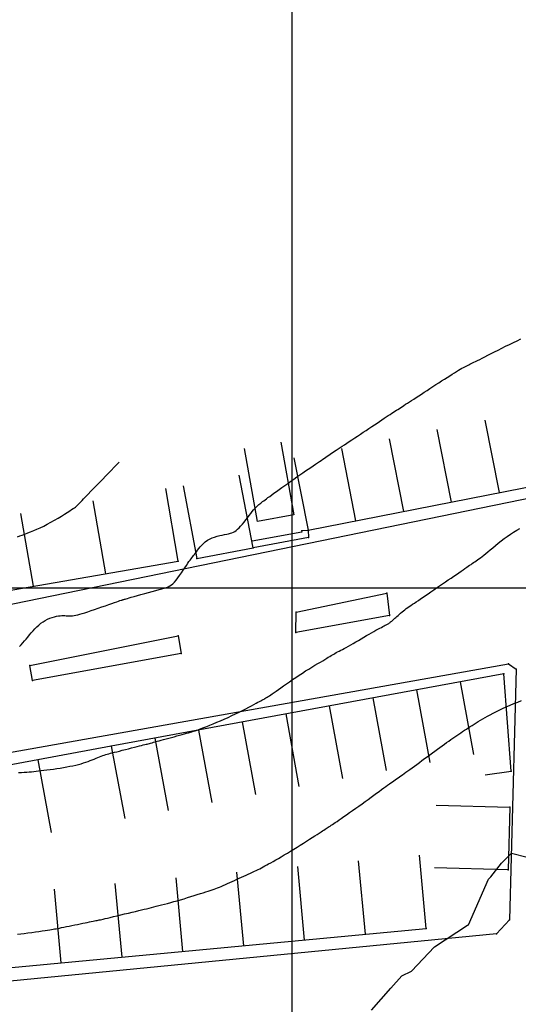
# Model space of a CAD drawing. Header units: millimetres. Extents: x 196436 to 199900, y 8705373 to 8708636.
# Tile 187 of 238: x 198471 to 198525, y 8706955 to 8707062. Entities that reach past the tile are written whole.
import ezdxf

# ---------------------------------------------------------------- set-up
doc = ezdxf.new("R2010")
doc.units = ezdxf.units.MM
doc.header["$LTSCALE"] = 5
for name, color, linetype in [('$CURVAS1', 30, 'Continuous'), ('$CURVAS2', 40, 'Continuous'), ('CASA', 6, 'Continuous'), ('MALHA', 9, 'Continuous'), ('MEIO-FIO', 7, 'Continuous'), ('MURO', 9, 'Continuous')]:
    doc.layers.add(name, color=color, linetype=linetype)

# ---------------------------------------------------------------- blocks, each defined once
blk = doc.blocks.new('C')
at = {"layer": 'CASA'}
blk.add_lwpolyline([(0, 0), (0, 8)], dxfattribs=at)

msp = doc.modelspace()

# ---------------------------------------------------------------- linework, layer by layer
at = {"layer": '$CURVAS1'}
msp.add_polyline3d([(198470.262, 8707005.534, 680), (198470.516, 8707005.636, 680), (198470.785, 8707005.739, 680), (198471.072, 8707005.846, 680), (198471.374, 8707005.959, 680), (198471.692, 8707006.081, 680), (198472.026, 8707006.214, 680), (198472.374, 8707006.361, 680), (198472.736, 8707006.523, 680), (198473.112, 8707006.703, 680), (198473.501, 8707006.903, 680), (198473.894, 8707007.116, 680), (198474.285, 8707007.338, 680), (198474.666, 8707007.562, 680), (198475.028, 8707007.78, 680), (198475.364, 8707007.988, 680), (198475.666, 8707008.179, 680), (198475.926, 8707008.346, 680), (198476.138, 8707008.484, 680), (198476.308, 8707008.598, 680), (198476.44, 8707008.69, 680), (198476.544, 8707008.766, 680), (198476.624, 8707008.829, 680), (198476.689, 8707008.885, 680), (198476.745, 8707008.938, 680), (198476.799, 8707008.993, 680), (198476.857, 8707009.053, 680), (198476.927, 8707009.125, 680), (198477.013, 8707009.215, 680), (198477.122, 8707009.33, 680), (198477.261, 8707009.475, 680), (198477.436, 8707009.657, 680), (198477.653, 8707009.882, 680), (198477.918, 8707010.156, 680), (198478.234, 8707010.483, 680), (198478.597, 8707010.857, 680), (198478.998, 8707011.271, 680), (198479.429, 8707011.715, 680), (198479.882, 8707012.183, 680), (198480.349, 8707012.665, 680), (198480.822, 8707013.155, 680), (198481.293, 8707013.644, 680)], dxfattribs=at)
at = {"layer": '$CURVAS2'}
for points in [[(198470.503, 8706993.654, 681), (198470.679, 8706993.851, 681), (198470.855, 8706994.052, 681), (198471.03, 8706994.259, 681), (198471.208, 8706994.471, 681), (198471.389, 8706994.688, 681), (198471.574, 8706994.911, 681), (198471.764, 8706995.135, 681), (198471.959, 8706995.359, 681), (198472.161, 8706995.578, 681), (198472.37, 8706995.788, 681), (198472.586, 8706995.988, 681), (198472.81, 8706996.173, 681), (198473.044, 8706996.34, 681), (198473.285, 8706996.486, 681), (198473.533, 8706996.611, 681), (198473.782, 8706996.718, 681), (198474.028, 8706996.806, 681), (198474.268, 8706996.876, 681), (198474.498, 8706996.931, 681), (198474.714, 8706996.971, 681), (198474.911, 8706996.997, 681), (198475.088, 8706997.01, 681), (198475.247, 8706997.013, 681), (198475.392, 8706997.009, 681), (198475.528, 8706997.001, 681), (198475.659, 8706996.991, 681), (198475.79, 8706996.983, 681), (198475.925, 8706996.979, 681), (198476.069, 8706996.983, 681), (198476.224, 8706996.996, 681), (198476.396, 8706997.02, 681), (198476.585, 8706997.056, 681), (198476.795, 8706997.103, 681), (198477.029, 8706997.164, 681), (198477.289, 8706997.238, 681), (198477.579, 8706997.326, 681), (198477.9, 8706997.429, 681), (198478.254, 8706997.546, 681), (198478.632, 8706997.675, 681), (198479.023, 8706997.81, 681), (198479.415, 8706997.948, 681), (198479.798, 8706998.083, 681), (198480.162, 8706998.212, 681), (198480.494, 8706998.329, 681), (198480.785, 8706998.431, 681), (198481.025, 8706998.515, 681), (198481.219, 8706998.581, 681), (198481.371, 8706998.632, 681), (198481.489, 8706998.67, 681), (198481.579, 8706998.698, 681), (198481.645, 8706998.718, 681), (198481.695, 8706998.732, 681), (198481.735, 8706998.744, 681), (198481.77, 8706998.755, 681), (198481.809, 8706998.767, 681), (198481.861, 8706998.783, 681), (198481.934, 8706998.805, 681), (198482.036, 8706998.835, 681), (198482.177, 8706998.876, 681), (198482.365, 8706998.93, 681), (198482.608, 8706998.999, 681), (198482.911, 8706999.084, 681), (198483.264, 8706999.183, 681), (198483.652, 8706999.29, 681), (198484.061, 8706999.403, 681), (198484.477, 8706999.517, 681), (198484.885, 8706999.628, 681), (198485.271, 8706999.732, 681), (198485.621, 8706999.826, 681), (198485.924, 8706999.906, 681), (198486.183, 8706999.978, 681), (198486.408, 8707000.049, 681), (198486.606, 8707000.126, 681), (198486.785, 8707000.217, 681), (198486.952, 8707000.329, 681), (198487.116, 8707000.468, 681), (198487.285, 8707000.642, 681), (198487.464, 8707000.855, 681), (198487.652, 8707001.1, 681), (198487.844, 8707001.367, 681), (198488.036, 8707001.646, 681), (198488.224, 8707001.926, 681), (198488.404, 8707002.198, 681), (198488.573, 8707002.452, 681), (198488.725, 8707002.677, 681), (198488.859, 8707002.867, 681), (198488.976, 8707003.026, 681), (198489.081, 8707003.161, 681), (198489.177, 8707003.282, 681), (198489.268, 8707003.394, 681), (198489.358, 8707003.507, 681), (198489.451, 8707003.626, 681), (198489.551, 8707003.761, 681), (198489.66, 8707003.916, 681), (198489.782, 8707004.088, 681), (198489.917, 8707004.272, 681), (198490.067, 8707004.462, 681), (198490.234, 8707004.651, 681), (198490.418, 8707004.836, 681), (198490.623, 8707005.009, 681), (198490.849, 8707005.165, 681), (198491.097, 8707005.301, 681), (198491.361, 8707005.417, 681), (198491.636, 8707005.515, 681), (198491.915, 8707005.599, 681), (198492.192, 8707005.67, 681), (198492.461, 8707005.731, 681), (198492.715, 8707005.785, 681), (198492.949, 8707005.834, 681), (198493.158, 8707005.88, 681), (198493.345, 8707005.929, 681), (198493.515, 8707005.984, 681), (198493.674, 8707006.05, 681), (198493.825, 8707006.131, 681), (198493.975, 8707006.233, 681), (198494.128, 8707006.358, 681), (198494.289, 8707006.512, 681), (198494.461, 8707006.697, 681), (198494.643, 8707006.908, 681), (198494.831, 8707007.137, 681), (198495.021, 8707007.375, 681), (198495.208, 8707007.616, 681), (198495.391, 8707007.851, 681), (198495.564, 8707008.074, 681), (198495.724, 8707008.275, 681), (198495.868, 8707008.45, 681), (198495.998, 8707008.6, 681), (198496.117, 8707008.729, 681), (198496.227, 8707008.841, 681), (198496.331, 8707008.939, 681), (198496.431, 8707009.027, 681), (198496.529, 8707009.11, 681), (198496.63, 8707009.19, 681), (198496.735, 8707009.272, 681), (198496.846, 8707009.358, 681), (198496.968, 8707009.449, 681), (198497.103, 8707009.55, 681), (198497.253, 8707009.661, 681), (198497.423, 8707009.785, 681), (198497.614, 8707009.924, 681), (198497.83, 8707010.082, 681), (198498.073, 8707010.258, 681), (198498.339, 8707010.452, 681), (198498.625, 8707010.659, 681), (198498.928, 8707010.877, 681), (198499.243, 8707011.103, 681), (198499.566, 8707011.334, 681), (198499.895, 8707011.567, 681), (198500.224, 8707011.799, 681), (198500.551, 8707012.027, 681), (198500.873, 8707012.249, 681), (198501.187, 8707012.465, 681), (198501.492, 8707012.673, 681), (198501.785, 8707012.872, 681), (198502.064, 8707013.06, 681), (198502.326, 8707013.238, 681), (198502.57, 8707013.403, 681), (198502.794, 8707013.554, 681), (198502.999, 8707013.694, 681), (198503.189, 8707013.823, 681), (198503.366, 8707013.944, 681), (198503.533, 8707014.058, 681), (198503.693, 8707014.168, 681), (198503.848, 8707014.274, 681), (198504.002, 8707014.378, 681), (198504.157, 8707014.483, 681), (198504.314, 8707014.59, 681), (198504.478, 8707014.7, 681), (198504.649, 8707014.815, 681), (198504.83, 8707014.936, 681), (198505.024, 8707015.066, 681), (198505.232, 8707015.205, 681), (198505.458, 8707015.355, 681), (198505.702, 8707015.517, 681), (198505.962, 8707015.69, 681), (198506.238, 8707015.872, 681), (198506.525, 8707016.062, 681), (198506.821, 8707016.259, 681), (198507.125, 8707016.46, 681), (198507.434, 8707016.664, 681), (198507.744, 8707016.87, 681), (198508.055, 8707017.076, 681), (198508.362, 8707017.28, 681), (198508.665, 8707017.481, 681), (198508.961, 8707017.677, 681), (198509.247, 8707017.867, 681), (198509.522, 8707018.048, 681), (198509.782, 8707018.221, 681), (198510.026, 8707018.382, 681), (198510.252, 8707018.531, 681), (198510.462, 8707018.669, 681), (198510.658, 8707018.798, 681), (198510.841, 8707018.918, 681), (198511.015, 8707019.033, 681), (198511.182, 8707019.142, 681), (198511.344, 8707019.247, 681), (198511.503, 8707019.351, 681), (198511.662, 8707019.455, 681), (198511.823, 8707019.559, 681), (198511.989, 8707019.667, 681), (198512.162, 8707019.78, 681), (198512.345, 8707019.898, 681), (198512.539, 8707020.025, 681), (198512.749, 8707020.161, 681), (198512.975, 8707020.308, 681), (198513.22, 8707020.468, 681), (198513.483, 8707020.639, 681), (198513.761, 8707020.82, 681), (198514.051, 8707021.008, 681), (198514.352, 8707021.204, 681), (198514.661, 8707021.405, 681), (198514.975, 8707021.609, 681), (198515.292, 8707021.816, 681), (198515.611, 8707022.023, 681), (198515.927, 8707022.228, 681), (198516.24, 8707022.43, 681), (198516.545, 8707022.626, 681), (198516.84, 8707022.815, 681), (198517.123, 8707022.995, 681), (198517.39, 8707023.162, 681), (198517.639, 8707023.316, 681), (198517.869, 8707023.455, 681), (198518.079, 8707023.579, 681), (198518.273, 8707023.691, 681), (198518.451, 8707023.792, 681), (198518.617, 8707023.882, 681), (198518.771, 8707023.965, 681), (198518.915, 8707024.04, 681), (198519.052, 8707024.111, 681), (198519.184, 8707024.177, 681), (198519.315, 8707024.243, 681), (198519.451, 8707024.31, 681), (198519.596, 8707024.381, 681), (198519.755, 8707024.46, 681), (198519.934, 8707024.548, 681), (198520.138, 8707024.65, 681), (198520.372, 8707024.766, 681), (198520.638, 8707024.9, 681), (198520.936, 8707025.05, 681), (198521.262, 8707025.214, 681), (198521.612, 8707025.39, 681), (198521.984, 8707025.576, 681), (198522.372, 8707025.771, 681), (198522.775, 8707025.971, 681), (198523.188, 8707026.175, 681), (198523.607, 8707026.381, 681), (198524.027, 8707026.586, 681), (198524.44, 8707026.787, 681), (198524.839, 8707026.981, 681)], [(198470.36, 8706980.003, 682), (198470.7, 8706980.022, 682), (198471.006, 8706980.042, 682), (198471.284, 8706980.061, 682), (198471.541, 8706980.082, 682), (198471.787, 8706980.105, 682), (198472.03, 8706980.129, 682), (198472.277, 8706980.156, 682), (198472.536, 8706980.186, 682), (198472.817, 8706980.22, 682), (198473.125, 8706980.257, 682), (198473.457, 8706980.298, 682), (198473.807, 8706980.343, 682), (198474.168, 8706980.392, 682), (198474.536, 8706980.444, 682), (198474.905, 8706980.5, 682), (198475.268, 8706980.558, 682), (198475.621, 8706980.62, 682), (198475.957, 8706980.685, 682), (198476.279, 8706980.752, 682), (198476.585, 8706980.822, 682), (198476.877, 8706980.895, 682), (198477.155, 8706980.971, 682), (198477.421, 8706981.049, 682), (198477.675, 8706981.13, 682), (198477.918, 8706981.213, 682), (198478.151, 8706981.298, 682), (198478.374, 8706981.384, 682), (198478.587, 8706981.469, 682), (198478.791, 8706981.554, 682), (198478.985, 8706981.635, 682), (198479.171, 8706981.712, 682), (198479.348, 8706981.784, 682), (198479.516, 8706981.849, 682), (198479.677, 8706981.907, 682), (198479.835, 8706981.959, 682), (198479.996, 8706982.008, 682), (198480.165, 8706982.055, 682), (198480.347, 8706982.103, 682), (198480.549, 8706982.153, 682), (198480.774, 8706982.209, 682), (198481.03, 8706982.272, 682), (198481.318, 8706982.343, 682), (198481.632, 8706982.422, 682), (198481.961, 8706982.505, 682), (198482.296, 8706982.589, 682), (198482.627, 8706982.673, 682), (198482.945, 8706982.753, 682), (198483.239, 8706982.827, 682), (198483.5, 8706982.893, 682), (198483.721, 8706982.949, 682), (198483.907, 8706982.996, 682), (198484.065, 8706983.035, 682), (198484.202, 8706983.07, 682), (198484.327, 8706983.102, 682), (198484.447, 8706983.133, 682), (198484.57, 8706983.166, 682), (198484.703, 8706983.202, 682), (198484.852, 8706983.243, 682), (198485.019, 8706983.289, 682), (198485.204, 8706983.34, 682), (198485.405, 8706983.395, 682), (198485.624, 8706983.456, 682), (198485.858, 8706983.52, 682), (198486.109, 8706983.589, 682), (198486.376, 8706983.662, 682), (198486.658, 8706983.738, 682), (198486.95, 8706983.816, 682), (198487.247, 8706983.896, 682), (198487.543, 8706983.975, 682), (198487.832, 8706984.053, 682), (198488.109, 8706984.128, 682), (198488.369, 8706984.198, 682), (198488.605, 8706984.263, 682), (198488.815, 8706984.321, 682), (198489.005, 8706984.375, 682), (198489.183, 8706984.429, 682), (198489.357, 8706984.484, 682), (198489.536, 8706984.543, 682), (198489.729, 8706984.611, 682), (198489.944, 8706984.688, 682), (198490.189, 8706984.78, 682), (198490.47, 8706984.887, 682), (198490.785, 8706985.009, 682), (198491.128, 8706985.144, 682), (198491.495, 8706985.293, 682), (198491.88, 8706985.452, 682), (198492.278, 8706985.621, 682), (198492.683, 8706985.798, 682), (198493.092, 8706985.983, 682), (198493.498, 8706986.173, 682), (198493.897, 8706986.365, 682), (198494.285, 8706986.557, 682), (198494.657, 8706986.745, 682), (198495.01, 8706986.926, 682), (198495.337, 8706987.096, 682), (198495.636, 8706987.253, 682), (198495.901, 8706987.393, 682), (198496.131, 8706987.514, 682), (198496.327, 8706987.618, 682), (198496.496, 8706987.707, 682), (198496.642, 8706987.785, 682), (198496.77, 8706987.854, 682), (198496.885, 8706987.917, 682), (198496.993, 8706987.976, 682), (198497.098, 8706988.036, 682), (198497.205, 8706988.098, 682), (198497.318, 8706988.165, 682), (198497.439, 8706988.239, 682), (198497.574, 8706988.324, 682), (198497.723, 8706988.422, 682), (198497.892, 8706988.535, 682), (198498.084, 8706988.666, 682), (198498.301, 8706988.818, 682), (198498.546, 8706988.992, 682), (198498.817, 8706989.185, 682), (198499.111, 8706989.395, 682), (198499.423, 8706989.617, 682), (198499.751, 8706989.848, 682), (198500.092, 8706990.084, 682), (198500.441, 8706990.321, 682), (198500.796, 8706990.557, 682), (198501.152, 8706990.787, 682), (198501.507, 8706991.011, 682), (198501.855, 8706991.226, 682), (198502.193, 8706991.431, 682), (198502.517, 8706991.625, 682), (198502.822, 8706991.806, 682), (198503.104, 8706991.974, 682), (198503.36, 8706992.126, 682), (198503.585, 8706992.262, 682), (198503.785, 8706992.383, 682), (198503.963, 8706992.492, 682), (198504.123, 8706992.591, 682), (198504.271, 8706992.68, 682), (198504.41, 8706992.764, 682), (198504.546, 8706992.843, 682), (198504.684, 8706992.921, 682), (198504.826, 8706992.998, 682), (198504.976, 8706993.077, 682), (198505.136, 8706993.16, 682), (198505.306, 8706993.248, 682), (198505.49, 8706993.344, 682), (198505.688, 8706993.45, 682), (198505.904, 8706993.566, 682), (198506.138, 8706993.696, 682), (198506.391, 8706993.84, 682), (198506.661, 8706993.996, 682), (198506.943, 8706994.161, 682), (198507.232, 8706994.331, 682), (198507.524, 8706994.503, 682), (198507.815, 8706994.675, 682), (198508.101, 8706994.842, 682), (198508.377, 8706995.001, 682), (198508.64, 8706995.15, 682), (198508.888, 8706995.289, 682), (198509.119, 8706995.417, 682), (198509.334, 8706995.534, 682), (198509.532, 8706995.641, 682), (198509.711, 8706995.736, 682), (198509.871, 8706995.821, 682), (198510.01, 8706995.895, 682), (198510.129, 8706995.958, 682), (198510.23, 8706996.012, 682), (198510.315, 8706996.058, 682), (198510.388, 8706996.099, 682), (198510.451, 8706996.136, 682), (198510.507, 8706996.171, 682), (198510.559, 8706996.205, 682), (198510.609, 8706996.241, 682), (198510.661, 8706996.279, 682), (198510.716, 8706996.322, 682), (198510.774, 8706996.37, 682), (198510.838, 8706996.424, 682), (198510.909, 8706996.484, 682), (198510.987, 8706996.553, 682), (198511.074, 8706996.631, 682), (198511.172, 8706996.718, 682), (198511.28, 8706996.816, 682), (198511.399, 8706996.922, 682), (198511.527, 8706997.036, 682), (198511.663, 8706997.155, 682), (198511.806, 8706997.277, 682), (198511.953, 8706997.401, 682), (198512.105, 8706997.524, 682), (198512.259, 8706997.644, 682), (198512.416, 8706997.761, 682), (198512.576, 8706997.876, 682), (198512.742, 8706997.991, 682), (198512.915, 8706998.109, 682), (198513.099, 8706998.232, 682), (198513.294, 8706998.361, 682), (198513.503, 8706998.5, 682), (198513.729, 8706998.651, 682), (198513.971, 8706998.815, 682), (198514.23, 8706998.992, 682), (198514.503, 8706999.179, 682), (198514.789, 8706999.375, 682), (198515.085, 8706999.579, 682), (198515.389, 8706999.789, 682), (198515.7, 8707000.004, 682), (198516.015, 8707000.221, 682), (198516.333, 8707000.439, 682), (198516.651, 8707000.657, 682), (198516.964, 8707000.871, 682), (198517.27, 8707001.081, 682), (198517.566, 8707001.282, 682), (198517.847, 8707001.475, 682), (198518.112, 8707001.656, 682), (198518.356, 8707001.823, 682), (198518.578, 8707001.975, 682), (198518.779, 8707002.113, 682), (198518.962, 8707002.239, 682), (198519.13, 8707002.354, 682), (198519.286, 8707002.461, 682), (198519.434, 8707002.562, 682), (198519.575, 8707002.658, 682), (198519.714, 8707002.751, 682), (198519.852, 8707002.843, 682), (198519.993, 8707002.938, 682), (198520.139, 8707003.038, 682), (198520.293, 8707003.146, 682), (198520.457, 8707003.265, 682), (198520.634, 8707003.4, 682), (198520.827, 8707003.551, 682), (198521.038, 8707003.724, 682), (198521.269, 8707003.919, 682), (198521.52, 8707004.133, 682), (198521.788, 8707004.363, 682), (198522.073, 8707004.604, 682), (198522.373, 8707004.851, 682), (198522.687, 8707005.101, 682), (198523.013, 8707005.35, 682), (198523.35, 8707005.592, 682), (198523.696, 8707005.825, 682), (198524.047, 8707006.046, 682), (198524.397, 8707006.257, 682), (198524.741, 8707006.455, 682)], [(198470.26, 8706962.492, 683), (198470.614, 8706962.538, 683), (198470.998, 8706962.589, 683), (198471.4, 8706962.643, 683), (198471.808, 8706962.699, 683), (198472.211, 8706962.754, 683), (198472.596, 8706962.808, 683), (198472.953, 8706962.859, 683), (198473.268, 8706962.904, 683), (198473.534, 8706962.943, 683), (198473.758, 8706962.978, 683), (198473.951, 8706963.009, 683), (198474.124, 8706963.038, 683), (198474.286, 8706963.067, 683), (198474.449, 8706963.099, 683), (198474.624, 8706963.133, 683), (198474.821, 8706963.173, 683), (198475.048, 8706963.219, 683), (198475.302, 8706963.271, 683), (198475.577, 8706963.326, 683), (198475.868, 8706963.385, 683), (198476.167, 8706963.446, 683), (198476.469, 8706963.507, 683), (198476.768, 8706963.568, 683), (198477.058, 8706963.626, 683), (198477.334, 8706963.682, 683), (198477.594, 8706963.734, 683), (198477.838, 8706963.783, 683), (198478.063, 8706963.828, 683), (198478.271, 8706963.869, 683), (198478.459, 8706963.906, 683), (198478.628, 8706963.94, 683), (198478.776, 8706963.97, 683), (198478.903, 8706963.995, 683), (198479.02, 8706964.019, 683), (198479.134, 8706964.043, 683), (198479.256, 8706964.07, 683), (198479.396, 8706964.102, 683), (198479.563, 8706964.14, 683), (198479.768, 8706964.188, 683), (198480.02, 8706964.248, 683), (198480.326, 8706964.321, 683), (198480.677, 8706964.404, 683), (198481.061, 8706964.496, 683), (198481.467, 8706964.593, 683), (198481.883, 8706964.692, 683), (198482.296, 8706964.791, 683), (198482.695, 8706964.886, 683), (198483.069, 8706964.976, 683), (198483.407, 8706965.057, 683), (198483.715, 8706965.131, 683), (198483.999, 8706965.2, 683), (198484.266, 8706965.265, 683), (198484.524, 8706965.328, 683), (198484.778, 8706965.391, 683), (198485.036, 8706965.456, 683), (198485.306, 8706965.524, 683), (198485.591, 8706965.596, 683), (198485.894, 8706965.674, 683), (198486.21, 8706965.757, 683), (198486.54, 8706965.844, 683), (198486.881, 8706965.936, 683), (198487.232, 8706966.032, 683), (198487.59, 8706966.133, 683), (198487.955, 8706966.239, 683), (198488.324, 8706966.348, 683), (198488.694, 8706966.46, 683), (198489.059, 8706966.572, 683), (198489.417, 8706966.684, 683), (198489.762, 8706966.793, 683), (198490.091, 8706966.898, 683), (198490.399, 8706966.997, 683), (198490.681, 8706967.088, 683), (198490.936, 8706967.171, 683), (198491.168, 8706967.247, 683), (198491.381, 8706967.318, 683), (198491.581, 8706967.386, 683), (198491.773, 8706967.455, 683), (198491.964, 8706967.527, 683), (198492.158, 8706967.603, 683), (198492.361, 8706967.686, 683), (198492.577, 8706967.777, 683), (198492.806, 8706967.877, 683), (198493.044, 8706967.984, 683), (198493.29, 8706968.095, 683), (198493.542, 8706968.21, 683), (198493.798, 8706968.327, 683), (198494.054, 8706968.445, 683), (198494.31, 8706968.562, 683), (198494.562, 8706968.677, 683), (198494.811, 8706968.79, 683), (198495.054, 8706968.901, 683), (198495.291, 8706969.008, 683), (198495.52, 8706969.113, 683), (198495.741, 8706969.216, 683), (198495.953, 8706969.315, 683), (198496.155, 8706969.411, 683), (198496.346, 8706969.505, 683), (198496.529, 8706969.597, 683), (198496.711, 8706969.691, 683), (198496.893, 8706969.788, 683), (198497.082, 8706969.89, 683), (198497.282, 8706969.999, 683), (198497.496, 8706970.118, 683), (198497.729, 8706970.249, 683), (198497.984, 8706970.392, 683), (198498.26, 8706970.549, 683), (198498.555, 8706970.717, 683), (198498.866, 8706970.895, 683), (198499.19, 8706971.084, 683), (198499.525, 8706971.282, 683), (198499.868, 8706971.487, 683), (198500.217, 8706971.699, 683), (198500.57, 8706971.917, 683), (198500.921, 8706972.137, 683), (198501.266, 8706972.356, 683), (198501.602, 8706972.571, 683), (198501.923, 8706972.778, 683), (198502.225, 8706972.974, 683), (198502.505, 8706973.155, 683), (198502.756, 8706973.318, 683), (198502.977, 8706973.46, 683), (198503.17, 8706973.584, 683), (198503.338, 8706973.691, 683), (198503.487, 8706973.785, 683), (198503.618, 8706973.869, 683), (198503.737, 8706973.944, 683), (198503.848, 8706974.014, 683), (198503.954, 8706974.082, 683), (198504.059, 8706974.15, 683), (198504.167, 8706974.221, 683), (198504.283, 8706974.298, 683), (198504.411, 8706974.383, 683), (198504.555, 8706974.481, 683), (198504.719, 8706974.593, 683), (198504.907, 8706974.722, 683), (198505.124, 8706974.872, 683), (198505.371, 8706975.044, 683), (198505.647, 8706975.235, 683), (198505.946, 8706975.444, 683), (198506.263, 8706975.666, 683), (198506.593, 8706975.899, 683), (198506.932, 8706976.138, 683), (198507.274, 8706976.382, 683), (198507.616, 8706976.626, 683), (198507.952, 8706976.867, 683), (198508.28, 8706977.105, 683), (198508.598, 8706977.336, 683), (198508.905, 8706977.559, 683), (198509.198, 8706977.773, 683), (198509.475, 8706977.976, 683), (198509.734, 8706978.165, 683), (198509.974, 8706978.34, 683), (198510.193, 8706978.499, 683), (198510.393, 8706978.643, 683), (198510.578, 8706978.776, 683), (198510.75, 8706978.898, 683), (198510.912, 8706979.013, 683), (198511.067, 8706979.122, 683), (198511.217, 8706979.228, 683), (198511.367, 8706979.332, 683), (198511.518, 8706979.438, 683), (198511.673, 8706979.547, 683), (198511.833, 8706979.659, 683), (198512.002, 8706979.778, 683), (198512.18, 8706979.905, 683), (198512.371, 8706980.04, 683), (198512.576, 8706980.187, 683), (198512.797, 8706980.346, 683), (198513.035, 8706980.519, 683), (198513.289, 8706980.703, 683), (198513.555, 8706980.898, 683), (198513.83, 8706981.099, 683), (198514.112, 8706981.306, 683), (198514.398, 8706981.515, 683), (198514.683, 8706981.724, 683), (198514.967, 8706981.931, 683), (198515.245, 8706982.135, 683), (198515.518, 8706982.334, 683), (198515.785, 8706982.528, 683), (198516.046, 8706982.718, 683), (198516.301, 8706982.902, 683), (198516.549, 8706983.08, 683), (198516.79, 8706983.253, 683), (198517.025, 8706983.42, 683), (198517.252, 8706983.581, 683), (198517.473, 8706983.737, 683), (198517.689, 8706983.887, 683), (198517.9, 8706984.033, 683), (198518.108, 8706984.175, 683), (198518.314, 8706984.314, 683), (198518.518, 8706984.451, 683), (198518.721, 8706984.586, 683), (198518.926, 8706984.719, 683), (198519.131, 8706984.852, 683), (198519.339, 8706984.985, 683), (198519.551, 8706985.118, 683), (198519.767, 8706985.253, 683), (198519.989, 8706985.389, 683), (198520.218, 8706985.528, 683), (198520.455, 8706985.67, 683), (198520.7, 8706985.815, 683), (198520.957, 8706985.964, 683), (198521.227, 8706986.117, 683), (198521.513, 8706986.274, 683), (198521.817, 8706986.435, 683), (198522.141, 8706986.601, 683), (198522.487, 8706986.77, 683), (198522.858, 8706986.944, 683), (198523.254, 8706987.121, 683), (198523.667, 8706987.3, 683), (198524.085, 8706987.476, 683), (198524.497, 8706987.646, 683), (198524.894, 8706987.807, 683)], [(198508.651, 8706954.274, 684), (198510.73, 8706956.666, 684), (198511.926, 8706957.977, 684), (198512.971, 8706958.504, 684), (198515.474, 8706961.119, 684), (198519.037, 8706963.465, 684), (198519.164, 8706963.518, 684), (198521.317, 8706968.468, 684), (198521.585, 8706968.712, 684), (198522.721, 8706970.18, 684), (198523.809, 8706971.285, 684), (198525.527, 8706970.829, 684)]]:
    msp.add_polyline3d(points, dxfattribs=at)
at = {"layer": 'CASA'}
for p, q in [((198500.229, 8707014.103), (198501.773, 8707006.253)), ((198501.773, 8707006.253), (198527.688, 8707011.351)), ((198487.692, 8707002.901), (198486.331, 8707010.785)), ((198464.153, 8706998.835), (198487.692, 8707002.901)), ((198522.974, 8706990.691), (198480.432, 8706982.884)), ((198523.771, 8706980.158), (198522.974, 8706990.691)), ((198480.432, 8706982.884), (198481.897, 8706975.019)), ((198472.455, 8706981.399), (198473.92, 8706973.534)), ((198520.974, 8706979.756), (198523.771, 8706980.158)), ((198514.578, 8706963.103), (198513.835, 8706971.069)), ((198455.238, 8706957.565), (198514.578, 8706963.103))]:
    msp.add_line(p, q, dxfattribs=at)
for points in [[(198498.827, 8707015.79), (198500.216, 8707007.911), (198496.282, 8707007.217), (198494.892, 8707015.096)], [(198488.226, 8707011.062), (198489.725, 8707003.203), (198495.815, 8707004.366), (198494.315, 8707012.224)], [(198480.432, 8706982.884), (198464.478, 8706979.913), (198465.943, 8706972.049)], [(198515.654, 8706976.49), (198523.651, 8706976.266), (198523.461, 8706969.482), (198515.464, 8706969.707)]]:
    msp.add_lwpolyline(points, dxfattribs=at)
for p in [(198501.774, 8707006.252, 681.421), (198495.816, 8707004.365, 681.149), (198487.693, 8707002.9, 680.779), (198489.726, 8707003.202, 681.139), (198522.974, 8706990.69, 682.795), (198480.433, 8706982.883, 681.956), (198523.772, 8706980.157, 683.467), (198523.652, 8706976.264, 683.824), (198523.461, 8706969.481, 684.069), (198514.579, 8706963.102, 683.95)]:
    msp.add_point(p, dxfattribs=at)
at = {"layer": 'MALHA'}
for p, q in [((198500, 8708635.599), (198500, 8705384.785)), ((198500, 8708635.599), (198500, 8705384.785)), ((196441.61, 8707000), (199000, 8707000))]:
    msp.add_line(p, q, dxfattribs=at)
at = {"layer": 'MEIO-FIO'}
msp.add_lwpolyline([(198352.288, 8706980.115), (198360.999, 8706979.124), (198404.003, 8706986.863), (198460.795, 8706996.381), (198463.905, 8706997.106), (198527.763, 8707010.169), (198610.343, 8707049.375), (198613.278, 8707039.869), (198607.154, 8707037.303, 0.326099), (198605.852, 8707035.149), (198606.112, 8707010.117)], format="xyb", dxfattribs=at)
for points in [[(198500.474, 8706997.395), (198510.301, 8706999.427), (198510.608, 8706997.021), (198500.448, 8706995.194), (198500.474, 8706997.395)], [(198471.601, 8706991.589), (198487.677, 8706994.818), (198487.999, 8706992.895), (198471.893, 8706989.992), (198471.601, 8706991.589)], [(198411.386, 8706971.89), (198523.499, 8706991.775), (198524.325, 8706991.203), (198523.612, 8706964.066), (198522.185, 8706962.545), (198404.467, 8706951.105), (198394.189, 8706950.198), (198393.793, 8706968.766), (198411.386, 8706971.89)]]:
    msp.add_lwpolyline(points, dxfattribs=at)
for p in [(198510.302, 8706999.426, 681.874), (198500.475, 8706997.394, 681.676), (198510.609, 8706997.02, 681.963), (198500.449, 8706995.193, 681.8), (198487.678, 8706994.817, 681.456), (198488, 8706992.895, 681.469), (198471.602, 8706991.588, 681.247), (198523.5, 8706991.774, 682.64), (198524.326, 8706991.202, 682.684), (198471.894, 8706989.991, 681.36), (198523.613, 8706964.065, 684.049), (198522.186, 8706962.544, 684.03)]:
    msp.add_point(p, dxfattribs=at)
at = {"layer": 'MURO'}
for points in [[(198501.074, 8707006.222), (198501.082, 8707006.036), (198495.69, 8707005.054)], [(198501.773, 8707006.253), (198501.809, 8707005.456), (198495.815, 8707004.366)], [(198501.074, 8707006.222), (198501.773, 8707006.253)]]:
    msp.add_lwpolyline(points, dxfattribs=at)
msp.add_point((198501.809, 8707005.455, 681.398), dxfattribs=at)

# ---------------------------------------------------------------- block references
at = {"layer": 'CASA'}
for p, rotation in [((198522.505, 8707010.332), 11.12989963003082), ((198517.322, 8707009.312), 11.12989963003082), ((198512.139, 8707008.292), 11.12989963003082), ((198506.956, 8707007.273), 11.12989963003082), ((198479.846, 8707001.546), 9.799973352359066), ((198471.999, 8707000.191), 9.799973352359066), ((198518.247, 8706989.823), 190.3986469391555), ((198513.52, 8706988.956), 190.3986469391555), ((198508.793, 8706988.088), 190.3986469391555), ((198504.066, 8706987.221), 190.3986469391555), ((198494.613, 8706985.486), 190.3986469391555), ((198499.34, 8706986.353), 190.3986469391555), ((198489.886, 8706984.619), 190.3986469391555), ((198485.159, 8706983.751), 190.3986469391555), ((198501.391, 8706961.873), 5.331613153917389), ((198507.985, 8706962.488), 5.331613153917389), ((198488.205, 8706960.642), 5.331613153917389), ((198494.798, 8706961.257), 5.331613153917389), ((198475.018, 8706959.411), 5.331613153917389), ((198481.611, 8706960.027), 5.331613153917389)]:
    msp.add_blockref('C', p, dxfattribs=dict(at, rotation=rotation))

doc.saveas('drawing.dxf')
